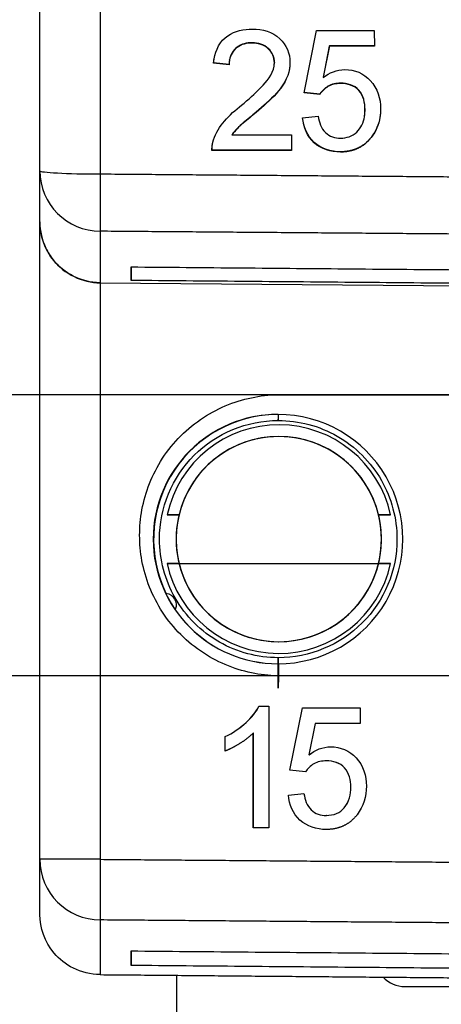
# Model space of a CAD drawing. Header units: millimetres. Extents: x 21 to 304, y 64 to 201.
# Tile 8 of 20: x 241 to 248, y 85 to 101. Entities that reach past the tile are written whole.
import ezdxf

# ---------------------------------------------------------------- set-up
doc = ezdxf.new("R2010")
doc.units = ezdxf.units.MM
doc.header["$MEASUREMENT"] = 0
doc.layers.get('0').update_dxf_attribs({"linetype": 'CONTINUOUS'})
doc.layers.get('Defpoints').update_dxf_attribs({"linetype": 'CONTINUOUS'})
doc.layers.add('View', color=7, linetype='CONTINUOUS')
doc.styles.get("Standard").update_dxf_attribs({"font": 'arial.ttf'})
doc.dimstyles.new('STANDARD2', dxfattribs={"dimscale": 0, "dimtxt": 3, "dimasz": 2.5, "dimexe": 1.25, "dimexo": 0.625, "dimtad": 0, "dimtih": 1, "dimtoh": 1, "dimdsep": 46, "dimtxsty": 'STANDARD', "dimcen": 2.5, "dimadec": 0, "dimazin": 0, "dimtfac": 1, "dimtmove": 0, "dimatfit": 3, "dimfxl": 1, "dimarcsym": 0})

# ---------------------------------------------------------------- blocks, each defined once
blk = doc.blocks.new('*D5')
at = {"color": 0, "linetype": 'ByBlock', "lineweight": -2}
for p, q in [((233.338, 97.676), (233.338, 100.176)), ((249.374, 95.176), (232.088, 95.176)), ((233.338, 95.176), (233.338, 90.554)), ((233.338, 90.554), (233.338, 95.176)), ((249.374, 90.554), (232.088, 90.554)), ((233.338, 88.054), (233.338, 85.554)), ((233.338, 85.554), (230.838, 85.554))]:
    blk.add_line(p, q, dxfattribs=at)
at = {"color": 0}
for points in [[(232.921, 97.676), (233.755, 97.676), (233.338, 95.176)], [(233.755, 88.054), (232.921, 88.054), (233.338, 90.554)]]:
    blk.add_solid(points, dxfattribs=at)
at = {"layer": 'Defpoints', "color": 0}
for p in [(249.999, 95.176), (233.338, 90.554), (249.999, 90.554)]:
    blk.add_point(p, dxfattribs=at)
at = {"color": 0, "linetype": 'ByBlock', "insert": (219.378, 85.554), "char_height": 3, "attachment_point": 5}
blk.add_mtext('0.182 [4.62]', dxfattribs=at)

msp = doc.modelspace()

# ---------------------------------------------------------------- linework, layer by layer
at = {"layer": 'View'}
for p, q in [((241.249, 98.858), (241.249, 109.366)), ((242.24, 108.304), (242.24, 98.806)), ((245.59, 100.138), (245.795, 101.162)), ((245.795, 101.162), (246.743, 101.162)), ((246.743, 101.162), (246.744, 100.906)), ((244.737, 100.963), (244.736, 100.957)), ((246.004, 100.906), (245.903, 100.389)), ((246.005, 100.911), (245.904, 100.394)), ((246.005, 100.911), (246.004, 100.906)), ((246.744, 100.906), (246.004, 100.906)), ((246.744, 100.911), (246.005, 100.911)), ((244.102, 100.63), (244.101, 100.624)), ((244.358, 100.599), (244.101, 100.624)), ((244.358, 100.604), (244.102, 100.63)), ((245.102, 100.639), (245.101, 100.634)), ((245.904, 100.394), (245.903, 100.389)), ((246.189, 100.297), (246.189, 100.292)), ((245.847, 100.112), (245.59, 100.138)), ((245.847, 100.118), (245.591, 100.143)), ((245.847, 100.118), (245.847, 100.112)), ((244.804, 99.822), (244.803, 99.817)), ((245.565, 99.728), (245.821, 99.754)), ((246.591, 99.865), (246.59, 99.86)), ((244.406, 99.452), (244.405, 99.447)), ((244.405, 99.447), (245.384, 99.447)), ((245.384, 99.447), (245.384, 99.191)), ((246.695, 99.413), (246.694, 99.407)), ((244.077, 99.196), (244.076, 99.191)), ((245.384, 99.191), (244.076, 99.191)), ((245.384, 99.196), (244.077, 99.196)), ((246.187, 99.17), (246.186, 99.165)), ((241.249, 87.537), (241.249, 98.019)), ((242.747, 97.277), (242.747, 97.054)), ((242.24, 97.016), (249.999, 96.948)), ((242.24, 97.016), (242.24, 87.537)), ((245.199, 95.176), (249.999, 95.176)), ((245.161, 94.852), (245.161, 94.852)), ((245.161, 94.852), (245.161, 94.852)), ((243.535, 93.202), (243.339, 93.202)), ((243.535, 93.202), (243.339, 93.202)), ((247.01, 93.202), (246.813, 93.202)), ((247.01, 93.202), (246.813, 93.202)), ((243.339, 92.402), (243.535, 92.402)), ((243.339, 92.402), (243.535, 92.402)), ((243.339, 92.402), (243.535, 92.402)), ((243.535, 92.402), (246.813, 92.402)), ((243.535, 92.402), (246.813, 92.402)), ((243.535, 92.402), (246.813, 92.402)), ((246.813, 92.402), (247.01, 92.402)), ((246.813, 92.402), (247.01, 92.402)), ((246.813, 92.402), (247.01, 92.402)), ((249.999, 90.554), (245.199, 90.554)), ((244.847, 90.054), (245.012, 90.054)), ((244.848, 90.054), (245.012, 90.054)), ((245.012, 90.054), (245.012, 88.054)), ((245.357, 89.002), (245.562, 90.028)), ((245.358, 89.002), (245.563, 90.028)), ((245.562, 90.028), (246.511, 90.028)), ((245.563, 90.028), (246.511, 90.028)), ((246.511, 90.028), (246.511, 89.772)), ((245.772, 89.772), (245.67, 89.254)), ((246.511, 89.772), (245.772, 89.772)), ((246.511, 89.772), (245.772, 89.772)), ((244.294, 89.317), (244.294, 89.554)), ((244.295, 89.554), (244.294, 89.554)), ((244.295, 89.318), (244.295, 89.554)), ((244.755, 88.054), (244.755, 89.612)), ((244.756, 89.612), (244.755, 89.612)), ((244.756, 88.054), (244.756, 89.612)), ((245.671, 89.254), (245.67, 89.254)), ((245.956, 89.156), (245.955, 89.156)), ((245.613, 88.977), (245.357, 89.002)), ((245.358, 89.002), (245.357, 89.002)), ((245.613, 88.977), (245.358, 89.002)), ((246.358, 88.724), (246.357, 88.724)), ((245.331, 88.592), (245.588, 88.618)), ((245.332, 88.592), (245.331, 88.592)), ((245.332, 88.592), (245.588, 88.618)), ((245.955, 88.259), (245.954, 88.259)), ((245.012, 88.054), (244.755, 88.054)), ((245.012, 88.054), (244.756, 88.054)), ((242.747, 86.031), (242.747, 85.792)), ((243.499, 84.744), (243.499, 85.629)), ((247.249, 85.444), (252.749, 85.444))]:
    msp.add_line(p, q, dxfattribs=at)
msp.add_arc((247.249, 85.944), 0.5, -136.495, -90, dxfattribs=at)
for centre, major_axis, ratio, start_param, end_param in [((242.249, 98.858), (-1, 0), 0.052336, 0, 1.562065), ((242.249, 98.858), (-1, 0), 0.995008, 0, 1.562065), ((242.249, 98.858), (0.008, 1), 0.008322, -4.65996, -3.24155), ((245.167, 92.802), (0, -2.05), 0.999969, -3.06571, -1.12308), ((245.167, 92.802), (0, -2.05), 0.999969, -3.06571, -1.12308), ((245.161, 92.802), (0, 2.05), 0.999969, 0, 3.14159), ((245.161, 92.802), (0, 2.05), 0.999969, 0, 3.14159), ((245.161, 92.802), (0, 2.05), 0.999969, 0, 3.14159), ((245.163, 92.802), (0, 2.05), 0.999969, 0.000575, 3.14102), ((245.163, 92.802), (0, 2.05), 0.999969, 0.000575, 3.14102), ((245.163, 92.802), (0, 2.05), 0.999969, 0.000575, 3.14102), ((245.161, 92.802), (0, 2.05), 0.999969, 3.14159, 6.283185), ((245.161, 92.802), (0, 2.05), 0.999969, 3.14159, 6.283185), ((245.161, 92.802), (0, 2.05), 0.999969, 3.14159, 6.283185), ((245.165, 95.002), (0, -0.25), 0.007854, 5.35589, 6.685901), ((245.165, 95.002), (0, -0.25), 0.007854, 5.35589, 6.685901), ((245.165, 95.002), (0, -0.25), 0.007854, 5.35589, 6.685901), ((245.165, 95.002), (0, -0.25), 0.007854, 5.35589, 6.283185), ((245.175, 92.802), (0, 1.879), 0.999969, 6.27632, 7.639425), ((245.175, 92.802), (0, 1.879), 0.999969, 6.27632, 7.639425), ((245.175, 92.802), (0, 1.879), 0.999969, 6.27632, 7.639425), ((245.175, 92.802), (0, 1.879), 0.999969, 4.92695, 6.27632), ((245.175, 92.802), (0, 1.879), 0.999969, 4.92695, 6.27632), ((245.175, 92.802), (0, 1.879), 0.999969, 4.92695, 6.27632), ((245.174, 92.802), (0, -1.687), 0.999969, 0, 6.28318), ((245.174, 92.802), (0, -1.687), 0.999969, 0, 6.28318), ((245.174, 92.802), (0, -1.687), 0.999969, -3.14159, -1.78535), ((245.174, 92.802), (0, -1.687), 0.999969, -3.14159, -1.81018), ((245.174, 92.802), (0, -1.687), 0.999969, -3.14159, -1.81018), ((245.174, 92.802), (0, -1.687), 0.999969, -4.49783, -3.14159), ((245.174, 92.802), (0, -1.687), 0.999969, -4.473, -3.14159), ((245.174, 92.802), (0, -1.687), 0.999969, -4.473, -3.14159), ((245.174, 92.802), (0, -1.687), 0.999969, -1.81018, 1.810185), ((245.174, 92.802), (0, -1.687), 0.999969, -1.81018, 1.810185), ((245.174, 92.802), (0, -1.687), 0.999969, -1.78535, 1.785355), ((245.175, 92.802), (0, 1.879), 0.999969, 1.78535, 3.13473), ((245.175, 92.802), (0, 1.879), 0.999969, 1.78535, 3.13473), ((245.175, 92.802), (0, 1.879), 0.999969, 1.78535, 3.13473), ((245.174, 92.802), (0, -1.687), 0.999969, -1.33141, -0.006865), ((245.174, 92.802), (0, -1.687), 0.999969, -1.33141, -0.006865), ((245.174, 92.802), (0, -1.687), 0.999969, -1.33141, -0.006865), ((245.175, 92.802), (0, 1.879), 0.999969, 3.13473, 4.49783), ((245.175, 92.802), (0, 1.879), 0.999969, 3.13473, 4.49783), ((245.174, 92.802), (0, -1.687), 0.999969, -0.006865, 1.331415), ((245.175, 92.802), (0, 1.879), 0.999969, 3.13473, 4.49783), ((245.174, 92.802), (0, -1.687), 0.999969, -0.006865, 1.331415), ((245.174, 92.802), (0, -1.687), 0.999969, -0.006865, 1.331415), ((245.165, 90.602), (0, -0.25), 0.007854, 0, 6.28318), ((245.165, 90.602), (0, -0.25), 0.007854, 0, 6.28318), ((245.165, 90.602), (0, -0.25), 0.007854, 0, 6.28318), ((245.165, 90.602), (0, -0.25), 0.007854, 3.14159, 4.06889), ((245.165, 90.602), (0, -0.25), 0.007854, 2.2143, 2.21431), ((242.249, 87.537), (1, 0), 0.997184, 3.14159, 4.70366), ((242.249, 87.537), (-0.008, -1), 0.008726, 4.71246, 6.20812)]:
    msp.add_ellipse(centre, major_axis=major_axis, ratio=ratio, start_param=start_param, end_param=end_param, dxfattribs=at)
for points, degree, knots in [([(244.111, 100.696), (244.135, 100.845), (244.209, 100.992), (244.337, 101.077), (244.454, 101.16), (244.601, 101.188), (244.742, 101.188)], 3, [0.0758171, 0.0758171, 0.0758171, 0.0758171, 0.553513, 0.553513, 0.553513, 1, 1, 1, 1]), ([(244.742, 101.188), (244.903, 101.189), (245.073, 101.145), (245.191, 101.029), (245.3, 100.929), (245.36, 100.783), (245.357, 100.636)], 3, [0, 0, 0, 0, 0.526587, 0.526587, 0.526587, 1, 1, 1, 1]), ([(244.736, 100.957), (244.649, 100.958), (244.559, 100.938), (244.488, 100.885), (244.42, 100.836), (244.377, 100.758), (244.364, 100.676)], 3, [0, 0, 0, 0, 0.445407, 0.445407, 0.445407, 0.869241, 0.869241, 0.869241, 0.869241]), ([(244.737, 100.963), (244.65, 100.963), (244.56, 100.943), (244.489, 100.89), (244.421, 100.841), (244.378, 100.763), (244.365, 100.681)], 3, [0, 0, 0, 0, 0.445407, 0.445407, 0.445407, 0.869241, 0.869241, 0.869241, 0.869241]), ([(245.101, 100.634), (245.103, 100.721), (245.065, 100.806), (245, 100.864), (244.93, 100.931), (244.831, 100.958), (244.736, 100.957)], 3, [0, 0, 0, 0, 0.474989, 0.474989, 0.474989, 1, 1, 1, 1]), ([(245.102, 100.639), (245.104, 100.726), (245.066, 100.812), (245.001, 100.869), (244.931, 100.936), (244.832, 100.963), (244.737, 100.963)], 3, [0, 0, 0, 0, 0.474989, 0.474989, 0.474989, 1, 1, 1, 1]), ([(244.564, 99.937), (244.674, 100.028), (244.78, 100.125), (244.881, 100.226), (244.978, 100.324), (245.073, 100.437), (245.097, 100.578)], 3, [0, 0, 0, 0, 0.474273, 0.474273, 0.474273, 0.937281, 0.937281, 0.937281, 0.937281]), ([(245.349, 100.535), (245.325, 100.38), (245.237, 100.242), (245.134, 100.127), (245.033, 100.014), (244.918, 99.915), (244.803, 99.817)], 3, [0.0994538, 0.0994538, 0.0994538, 0.0994538, 0.556678, 0.556678, 0.556678, 1, 1, 1, 1]), ([(245.35, 100.538), (245.324, 100.383), (245.238, 100.247), (245.135, 100.132), (245.033, 100.02), (244.919, 99.92), (244.804, 99.822)], 3, [0.102048, 0.102048, 0.102048, 0.102048, 0.556678, 0.556678, 0.556678, 1, 1, 1, 1]), ([(246.259, 100.522), (246.416, 100.525), (246.571, 100.457), (246.676, 100.341), (246.795, 100.218), (246.848, 100.044), (246.847, 99.875)], 3, [0, 0, 0, 0, 0.479364, 0.479364, 0.479364, 1, 1, 1, 1]), ([(246.189, 100.297), (246.118, 100.296), (246.044, 100.284), (245.982, 100.247), (245.927, 100.214), (245.882, 100.171), (245.847, 100.118)], 3, [0, 0, 0, 0, 0.533686, 0.533686, 0.533686, 1, 1, 1, 1]), ([(246.189, 100.292), (246.117, 100.291), (246.043, 100.279), (245.981, 100.242), (245.926, 100.209), (245.881, 100.166), (245.847, 100.112)], 3, [0, 0, 0, 0, 0.533686, 0.533686, 0.533686, 1, 1, 1, 1]), ([(246.591, 99.865), (246.591, 99.977), (246.566, 100.095), (246.49, 100.181), (246.416, 100.267), (246.299, 100.298), (246.189, 100.297)], 3, [0, 0, 0, 0, 0.505503, 0.505503, 0.505503, 1, 1, 1, 1]), ([(246.59, 99.86), (246.591, 99.972), (246.565, 100.09), (246.489, 100.176), (246.415, 100.262), (246.298, 100.293), (246.189, 100.292)], 3, [0, 0, 0, 0, 0.505503, 0.505503, 0.505503, 1, 1, 1, 1]), ([(244.103, 99.368), (244.141, 99.481), (244.204, 99.585), (244.281, 99.675), (244.367, 99.772), (244.461, 99.859), (244.564, 99.937)], 3, [0, 0, 0, 0, 0.480675, 0.480675, 0.480675, 1, 1, 1, 1]), ([(244.803, 99.817), (244.731, 99.758), (244.66, 99.699), (244.589, 99.639), (244.521, 99.582), (244.456, 99.52), (244.405, 99.447)], 3, [0, 0, 0, 0, 0.511484, 0.511484, 0.511484, 1, 1, 1, 1]), ([(244.804, 99.822), (244.732, 99.763), (244.66, 99.704), (244.59, 99.644), (244.522, 99.587), (244.457, 99.525), (244.406, 99.452)], 3, [0, 0, 0, 0, 0.511484, 0.511484, 0.511484, 1, 1, 1, 1]), ([(246.186, 99.165), (246.03, 99.163), (245.87, 99.211), (245.755, 99.319), (245.64, 99.423), (245.577, 99.575), (245.565, 99.728)], 3, [0, 0, 0, 0, 0.503769, 0.503769, 0.503769, 1, 1, 1, 1]), ([(246.187, 99.17), (246.031, 99.168), (245.871, 99.216), (245.756, 99.325), (245.642, 99.427), (245.579, 99.577), (245.566, 99.728)], 3, [0, 0, 0, 0, 0.503769, 0.503769, 0.503769, 0.994498, 0.994498, 0.994498, 0.994498]), ([(245.821, 99.754), (245.836, 99.656), (245.869, 99.556), (245.941, 99.485), (246.006, 99.421), (246.099, 99.395), (246.188, 99.395)], 3, [0, 0, 0, 0, 0.526756, 0.526756, 0.526756, 1, 1, 1, 1]), ([(246.188, 99.395), (246.285, 99.394), (246.384, 99.424), (246.455, 99.493), (246.525, 99.559), (246.567, 99.652), (246.581, 99.747)], 3, [0, 0, 0, 0, 0.419559, 0.419559, 0.419559, 0.835676, 0.835676, 0.835676, 0.835676]), ([(246.694, 99.407), (246.605, 99.29), (246.474, 99.225), (246.337, 99.163), (246.186, 99.165)], 2, [0, 0, 0, 0.493075, 0.493075, 1, 1, 1]), ([(246.695, 99.413), (246.606, 99.295), (246.475, 99.231), (246.338, 99.168), (246.187, 99.17)], 2, [0, 0, 0, 0.493075, 0.493075, 1, 1, 1]), ([(242.24, 97.016), (242.08, 97.018), (241.926, 97.059), (241.797, 97.124), (241.668, 97.192), (241.563, 97.276), (241.482, 97.375), (241.322, 97.567), (241.25, 97.796), (241.249, 98.019)], 3, [0, 0, 0, 0, 0.000473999, 0.000473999, 0.000473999, 0.000947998, 0.000947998, 0.000947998, 0.001896, 0.001896, 0.001896, 0.001896]), ([(241.249, 98.016), (241.249, 97.865), (241.282, 97.722), (241.346, 97.586), (241.379, 97.518), (241.419, 97.454), (241.466, 97.394), (241.65, 97.16), (241.943, 97.017), (242.24, 97.016)], 3, [0, 0, 0, 0, 0.5, 0.5, 0.5, 0.75472, 0.75472, 0.75472, 1, 1, 1, 1]), ([(242.888, 92.865), (242.887, 93.137), (242.937, 93.431), (243.05, 93.716), (243.162, 94.001), (243.338, 94.274), (243.565, 94.499), (243.79, 94.726), (244.064, 94.902), (244.348, 95.014), (244.633, 95.127), (244.927, 95.177), (245.199, 95.176)], 3, [3.14159, 3.14159, 3.14159, 3.14159, 3.53429, 3.53429, 3.53429, 3.92699, 3.92699, 3.92699, 4.31969, 4.31969, 4.31969, 4.71239, 4.71239, 4.71239, 4.71239]), ([(245.165, 90.852), (244.828, 90.852), (244.491, 90.941), (244.199, 91.108), (243.897, 91.28), (243.643, 91.534), (243.471, 91.836), (243.304, 92.129), (243.215, 92.465), (243.215, 92.802), (243.212, 93.312), (243.424, 93.822), (243.786, 94.181), (244.145, 94.543), (244.655, 94.755), (245.165, 94.752)], 3, [0, 0, 0, 0, 0.248118, 0.248118, 0.248118, 0.503765, 0.503765, 0.503765, 0.751882, 0.751882, 0.751882, 0.875941, 0.875941, 0.875941, 1, 1, 1, 1]), ([(245.165, 94.752), (245.502, 94.752), (245.839, 94.663), (246.131, 94.496), (246.433, 94.324), (246.687, 94.07), (246.859, 93.768), (247.026, 93.476), (247.115, 93.139), (247.115, 92.802), (247.118, 92.292), (246.906, 91.782), (246.544, 91.423), (246.185, 91.061), (245.675, 90.849), (245.165, 90.852)], 3, [0, 0, 0, 0, 0.248118, 0.248118, 0.248118, 0.503765, 0.503765, 0.503765, 0.751882, 0.751882, 0.751882, 0.875941, 0.875941, 0.875941, 1, 1, 1, 1]), ([(245.199, 90.554), (244.927, 90.553), (244.633, 90.603), (244.348, 90.716), (244.064, 90.828), (243.79, 91.004), (243.565, 91.231), (243.338, 91.456), (243.162, 91.73), (243.05, 92.014), (242.937, 92.299), (242.887, 92.593), (242.888, 92.865)], 3, [1.5708, 1.5708, 1.5708, 1.5708, 1.9635, 1.9635, 1.9635, 2.35619, 2.35619, 2.35619, 2.74889, 2.74889, 2.74889, 3.14159, 3.14159, 3.14159, 3.14159]), ([(243.319, 91.915), (243.393, 91.901), (243.432, 91.862), (243.46, 91.816), (243.485, 91.769), (243.499, 91.716), (243.474, 91.645)], 3, [0, 0, 0, 0, 0.5, 0.5, 0.5, 1, 1, 1, 1]), ([(243.319, 91.915), (243.393, 91.901), (243.432, 91.862), (243.46, 91.816), (243.485, 91.769), (243.499, 91.716), (243.474, 91.645)], 3, [0, 0, 0, 0, 0.5, 0.5, 0.5, 1, 1, 1, 1]), ([(244.294, 89.554), (244.42, 89.615), (244.535, 89.693), (244.638, 89.788), (244.721, 89.865), (244.797, 89.951), (244.847, 90.054)], 3, [0, 0, 0, 0, 0.551215, 0.551215, 0.551215, 1, 1, 1, 1]), ([(244.295, 89.554), (244.421, 89.615), (244.536, 89.693), (244.639, 89.788), (244.722, 89.865), (244.798, 89.951), (244.848, 90.054)], 3, [0, 0, 0, 0, 0.551215, 0.551215, 0.551215, 1, 1, 1, 1]), ([(244.755, 89.612), (244.656, 89.515), (244.537, 89.444), (244.421, 89.369), (244.294, 89.317)], 2, [0, 0, 0, 0.502156, 0.502156, 1, 1, 1]), ([(246.026, 89.387), (246.183, 89.39), (246.338, 89.322), (246.443, 89.206), (246.562, 89.082), (246.615, 88.908), (246.613, 88.74)], 3, [0, 0, 0, 0, 0.479364, 0.479364, 0.479364, 1, 1, 1, 1]), ([(245.955, 89.156), (245.884, 89.156), (245.81, 89.144), (245.748, 89.106), (245.693, 89.074), (245.648, 89.03), (245.613, 88.977)], 3, [0, 0, 0, 0, 0.533686, 0.533686, 0.533686, 1, 1, 1, 1]), ([(246.357, 88.724), (246.357, 88.836), (246.332, 88.954), (246.255, 89.04), (246.182, 89.126), (246.065, 89.157), (245.955, 89.156)], 3, [0, 0, 0, 0, 0.505503, 0.505503, 0.505503, 1, 1, 1, 1]), ([(246.358, 88.724), (246.358, 88.836), (246.332, 88.954), (246.256, 89.04), (246.183, 89.126), (246.066, 89.157), (245.956, 89.156)], 3, [0, 0, 0, 0, 0.505503, 0.505503, 0.505503, 1, 1, 1, 1]), ([(245.954, 88.259), (246.012, 88.258), (246.068, 88.269), (246.122, 88.29), (246.172, 88.312), (246.214, 88.344), (246.249, 88.386), (246.329, 88.479), (246.357, 88.605), (246.357, 88.724)], 3, [0, 0, 0, 0, 0.247388, 0.247388, 0.247388, 0.478715, 0.478715, 0.478715, 1, 1, 1, 1]), ([(245.955, 88.259), (246.013, 88.258), (246.069, 88.269), (246.123, 88.29), (246.173, 88.312), (246.215, 88.344), (246.25, 88.386), (246.33, 88.479), (246.358, 88.605), (246.358, 88.724)], 3, [0, 0, 0, 0, 0.247388, 0.247388, 0.247388, 0.478715, 0.478715, 0.478715, 1, 1, 1, 1]), ([(245.953, 88.028), (245.797, 88.026), (245.636, 88.074), (245.522, 88.183), (245.406, 88.287), (245.344, 88.439), (245.331, 88.592)], 3, [0, 0, 0, 0, 0.503769, 0.503769, 0.503769, 1, 1, 1, 1]), ([(245.953, 88.028), (245.797, 88.026), (245.637, 88.074), (245.522, 88.183), (245.407, 88.287), (245.344, 88.439), (245.332, 88.592)], 3, [0.0004898, 0.0004898, 0.0004898, 0.0004898, 0.503769, 0.503769, 0.503769, 1, 1, 1, 1]), ([(245.588, 88.618), (245.603, 88.52), (245.635, 88.419), (245.708, 88.349), (245.772, 88.285), (245.865, 88.258), (245.954, 88.259)], 3, [0, 0, 0, 0, 0.526756, 0.526756, 0.526756, 1, 1, 1, 1]), ([(246.46, 88.271), (246.372, 88.153), (246.24, 88.088), (246.103, 88.026), (245.953, 88.028)], 2, [0, 0, 0, 0.493075, 0.493075, 1, 1, 1]), ([(242.24, 87.537), (242.072, 87.537), (241.912, 87.537), (241.808, 87.537), (241.712, 87.537), (241.619, 87.537), (241.539, 87.537), (241.502, 87.537), (241.465, 87.537), (241.433, 87.537), (241.401, 87.537), (241.374, 87.537), (241.347, 87.537), (241.326, 87.537), (241.305, 87.537), (241.289, 87.537), (241.274, 87.537), (241.265, 87.537), (241.255, 87.537), (241.252, 87.537), (241.249, 87.537)], 2, [1.57952, 1.57952, 1.57952, 1.91425, 1.91425, 2.13741, 2.13741, 2.36056, 2.36056, 2.47213, 2.47213, 2.58371, 2.58371, 2.69529, 2.69529, 2.80686, 2.80686, 2.91844, 2.91844, 3.03002, 3.03002, 3.14159, 3.14159, 3.14159]), ([(242.24, 85.641), (242.081, 85.642), (241.928, 85.682), (241.799, 85.746), (241.67, 85.813), (241.565, 85.895), (241.484, 85.993), (241.322, 86.184), (241.25, 86.408), (241.249, 86.63)], 3, [0, 0, 0, 0, 0.00046916, 0.00046916, 0.00046916, 0.000938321, 0.000938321, 0.000938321, 0.00187664, 0.00187664, 0.00187664, 0.00187664])]:
    msp.add_open_spline(points, degree=degree, knots=knots, dxfattribs=at)
for points, degree in [([(244.101, 100.624), (244.111, 100.696)], 1), ([(244.102, 100.63), (244.111, 100.699)], 1), ([(244.364, 100.676), (244.358, 100.637), (244.358, 100.599)], 2), ([(244.365, 100.681), (244.364, 100.678)], 1), ([(244.364, 100.676), (244.365, 100.681)], 1), ([(245.097, 100.583), (245.102, 100.611), (245.102, 100.639)], 2), ([(245.097, 100.578), (245.101, 100.606), (245.101, 100.634)], 2), ([(245.097, 100.58), (245.097, 100.583)], 1), ([(245.097, 100.578), (245.097, 100.583)], 1), ([(245.357, 100.636), (245.357, 100.585), (245.349, 100.535)], 2), ([(245.903, 100.389), (246.004, 100.469), (246.129, 100.523), (246.259, 100.522)], 3), ([(246.581, 99.747), (246.591, 99.803), (246.59, 99.86)], 2), ([(246.581, 99.747), (246.582, 99.752)], 1), ([(246.582, 99.752), (246.591, 99.808), (246.591, 99.865)], 2), ([(246.582, 99.749), (246.582, 99.752)], 1), ([(246.835, 99.735), (246.817, 99.616), (246.768, 99.502), (246.694, 99.407)], 3), ([(246.836, 99.737), (246.817, 99.62), (246.768, 99.507), (246.695, 99.413)], 3), ([(246.847, 99.875), (246.847, 99.805), (246.835, 99.735)], 2), ([(244.076, 99.191), (244.075, 99.242), (244.084, 99.293)], 2), ([(244.077, 99.196), (244.076, 99.246), (244.084, 99.296)], 2), ([(244.084, 99.293), (244.09, 99.331), (244.103, 99.368)], 2), ([(241.249, 98.016), (241.249, 98.02), (241.249, 98.033), (241.249, 98.055), (241.249, 98.085), (241.249, 98.124), (241.249, 98.171), (241.249, 98.227), (241.249, 98.291), (241.249, 98.364), (241.249, 98.446), (241.249, 98.536), (241.249, 98.635), (241.249, 98.742), (241.249, 98.858)], 1), ([(242.24, 98.806), (249.999, 98.744)], 1), ([(241.249, 98.019), (241.249, 98.016)], 1), ([(242.24, 97.863), (242.24, 97.747), (242.24, 97.639), (242.24, 97.539), (242.24, 97.449), (242.24, 97.366), (242.24, 97.293), (242.24, 97.228), (242.24, 97.172), (242.24, 97.124), (242.24, 97.085), (242.24, 97.055), (242.24, 97.034), (242.24, 97.02), (242.24, 97.016)], 1), ([(249.999, 97.802), (242.24, 97.863)], 1), ([(242.747, 97.054), (242.747, 97.117), (242.747, 97.277)], 2), ([(242.747, 97.277), (249.999, 97.214)], 1), ([(249.999, 96.99), (242.747, 97.054)], 1), ([(243.339, 93.202), (243.362, 93.202), (243.445, 93.202), (243.535, 93.202)], 3), ([(243.339, 93.202), (243.362, 93.202), (243.445, 93.202), (243.535, 93.202)], 3), ([(243.339, 93.202), (243.362, 93.202), (243.445, 93.202), (243.535, 93.202)], 3), ([(246.813, 93.202), (246.904, 93.202), (246.986, 93.202), (247.01, 93.202)], 3), ([(246.813, 93.202), (246.904, 93.202), (246.986, 93.202), (247.01, 93.202)], 3), ([(246.813, 93.202), (246.904, 93.202), (246.986, 93.202), (247.01, 93.202)], 3), ([(243.535, 92.402), (243.443, 92.402), (243.362, 92.402), (243.339, 92.402)], 3), ([(243.535, 92.402), (243.443, 92.402), (243.362, 92.402), (243.339, 92.402)], 3), ([(243.535, 92.402), (243.443, 92.402), (243.362, 92.402), (243.339, 92.402)], 3), ([(247.01, 92.402), (246.986, 92.402), (246.902, 92.402), (246.813, 92.402)], 3), ([(247.01, 92.402), (246.986, 92.402), (246.902, 92.402), (246.813, 92.402)], 3), ([(247.01, 92.402), (246.986, 92.402), (246.902, 92.402), (246.813, 92.402)], 3), ([(245.67, 89.254), (245.77, 89.334), (245.896, 89.388), (246.026, 89.387)], 3), ([(245.671, 89.254), (245.771, 89.334), (245.897, 89.388), (246.027, 89.387)], 3), ([(246.613, 88.74), (246.615, 88.572), (246.565, 88.403), (246.46, 88.271)], 3), ([(241.249, 86.63), (241.249, 86.731), (241.249, 87.537)], 2), ([(242.24, 87.537), (249.999, 87.475)], 1), ([(249.999, 86.477), (242.24, 86.54)], 1), ([(242.24, 86.54), (242.24, 85.768), (242.24, 85.641)], 2), ([(242.747, 85.792), (242.747, 85.887), (242.747, 86.031)], 2), ([(242.747, 86.031), (249.999, 85.968)], 1), ([(242.24, 85.641), (249.999, 85.573)], 1), ([(249.999, 85.728), (242.747, 85.792)], 1)]:
    msp.add_open_spline(points, degree=degree, dxfattribs=at)

# ---------------------------------------------------------------- dimensions: what is measured, and where the dimension line sits
at = {"linetype": 'ByBlock'}
dim = msp.add_linear_dim(base=(233.338, 90.554), p1=(249.999, 95.176), p2=(249.999, 90.554), angle=90, text='0.182 [4.62]', dimstyle='STANDARD2', override={"dimscale": 1}, dxfattribs=at)
dim.commit()
dim.dimension.update_dxf_attribs({"geometry": '*D5', "text_midpoint": (219.378, 85.554)})

doc.saveas('drawing.dxf')
